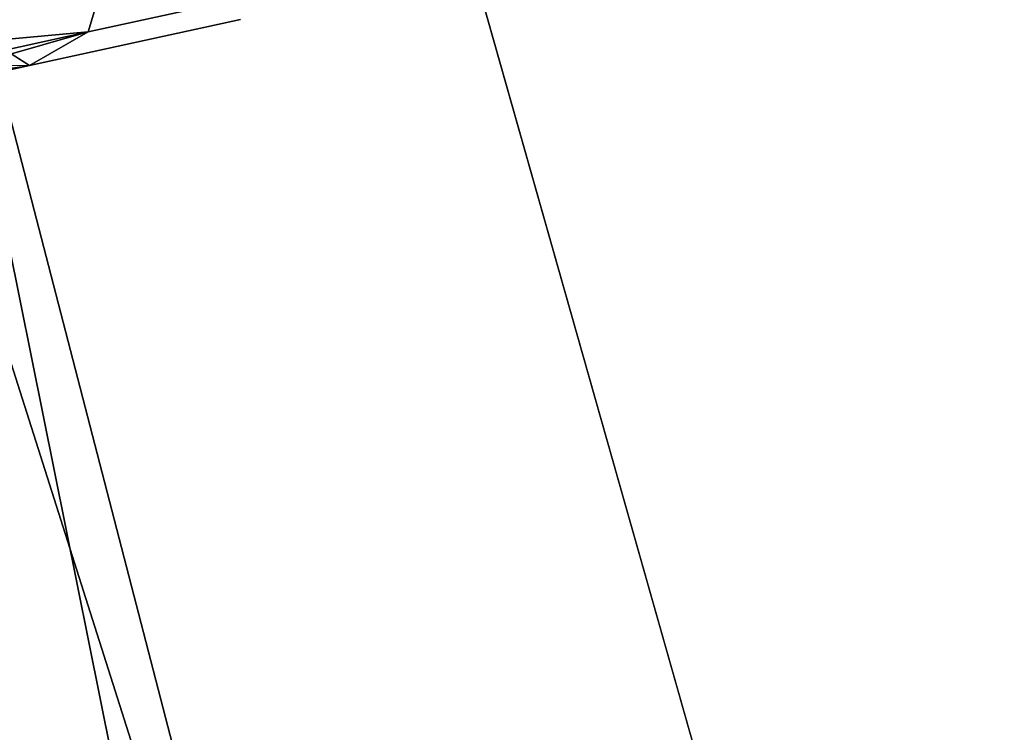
# Model space of a CAD drawing. Extents: x -91 to 91, y -91 to 262.
# Tile 63 of 256: x -60.12 to -57.35, y -16.04 to -14.03. Entities that reach past the tile are written whole.
import ezdxf

# ---------------------------------------------------------------- set-up
doc = ezdxf.new("R2010")
doc.units = 0
doc.header["$LTSCALE"] = 25.4
doc.layers.get('0').update_dxf_attribs({"linetype": 'CONTINUOUS'})

# ---------------------------------------------------------------- blocks, each defined once
blk = doc.blocks.new('ETE0_STL_1')
at = {"color": 0}
for p, q in [((-61.4496, -8.2433, 159.5), (-59.8479, -16.1935, 159.5)), ((-59.8479, -16.1935, 169), (-61.4496, -8.2433, 169)), ((-59.8479, -16.1935, 169), (-61.4496, -8.2433, 169)), ((-61.4496, -8.2433, 159.5), (-59.8479, -16.1935, 159.5)), ((-60.8559, -11.5916, 327.5076), (-58.8222, -19.4357, 327.5076)), ((-58.8222, -19.4357, 328.5076), (-60.8559, -11.5916, 328.5076)), ((-60.8559, -11.5916, 327.5076), (-58.8222, -19.4357, 327.5076)), ((-58.8222, -19.4357, 328.5076), (-60.8559, -11.5916, 328.5076)), ((-59.8429, -13.7666, 319.4683), (-59.9321, -14.0644, 319.8322)), ((-59.8429, -13.7666, 319.4683), (-59.9321, -14.0644, 319.8322)), ((-59.9321, -14.0644, 170.183), (-59.8429, -13.7666, 170.5469)), ((-59.9321, -14.0644, 170.183), (-59.8429, -13.7666, 170.5469)), ((-57.3465, -19.1716, 164.5076), (-58.8786, -13.765, 164.5076)), ((-58.8786, -13.765, 162.5076), (-57.3465, -19.1716, 162.5076)), ((-58.8786, -13.765, 162.5076), (-57.3465, -19.1716, 162.5076)), ((-57.3465, -19.1716, 164.5076), (-58.8786, -13.765, 164.5076)), ((-59.1859, -13.9014, 320.3427), (-59.9321, -14.0644, 319.8322)), ((-59.1859, -13.9014, 320.3427), (-59.9321, -14.0644, 319.8322)), ((-59.9321, -14.0644, 170.183), (-59.1859, -13.9014, 169.6726)), ((-59.9321, -14.0644, 170.183), (-59.1859, -13.9014, 169.6726)), ((-60.0975, -14.1596, 320.2712), (-60.301, -14.0303, 320.6847)), ((-60.0975, -14.1596, 320.2712), (-60.301, -14.0303, 320.6847)), ((-60.301, -14.0303, 169.3306), (-60.0975, -14.1596, 169.744)), ((-60.301, -14.0303, 169.3306), (-60.0975, -14.1596, 169.744)), ((-59.5018, -14.0295, 320.6786), (-60.0975, -14.1596, 320.2712)), ((-59.5018, -14.0295, 320.6786), (-60.0975, -14.1596, 320.2712)), ((-60.0975, -14.1596, 169.744), (-59.5018, -14.0295, 169.3366)), ((-60.0975, -14.1596, 169.744), (-59.5018, -14.0295, 169.3366)), ((-59.9321, -14.0644, 319.8322), (-60.8364, -14.1473, 319.4395)), ((-59.9321, -14.0644, 319.8322), (-60.8364, -14.1473, 319.4395)), ((-60.8364, -14.1473, 170.5757), (-59.9321, -14.0644, 170.183)), ((-60.8364, -14.1473, 170.5757), (-59.9321, -14.0644, 170.183)), ((-59.9321, -14.0644, 319.8322), (-60.8125, -14.2567, 319.653)), ((-59.9321, -14.0644, 319.8322), (-60.8125, -14.2567, 319.653)), ((-60.8125, -14.2567, 170.3622), (-59.9321, -14.0644, 170.183)), ((-60.8125, -14.2567, 170.3622), (-59.9321, -14.0644, 170.183)), ((-59.9321, -14.0644, 319.8322), (-60.8001, -14.3131, 319.8871)), ((-59.9321, -14.0644, 319.8322), (-60.8001, -14.3131, 319.8871)), ((-60.8001, -14.3131, 170.1281), (-59.9321, -14.0644, 170.183)), ((-60.8001, -14.3131, 170.1281), (-59.9321, -14.0644, 170.183)), ((-59.9321, -14.0644, 319.8322), (-60.0975, -14.1596, 320.2712)), ((-59.9321, -14.0644, 319.8322), (-60.0975, -14.1596, 320.2712)), ((-60.0975, -14.1596, 169.744), (-59.9321, -14.0644, 170.183)), ((-60.0975, -14.1596, 169.744), (-59.9321, -14.0644, 170.183)), ((-60.8364, -14.1473, 320.5757), (-60.0975, -14.1596, 320.2712)), ((-60.8364, -14.1473, 320.5757), (-60.0975, -14.1596, 320.2712)), ((-60.8125, -14.2567, 320.3622), (-60.0975, -14.1596, 320.2712)), ((-60.8125, -14.2567, 320.3622), (-60.0975, -14.1596, 320.2712)), ((-60.8125, -14.2567, 169.653), (-60.0975, -14.1596, 169.744)), ((-60.8125, -14.2567, 169.653), (-60.0975, -14.1596, 169.744)), ((-60.0975, -14.1596, 320.2712), (-60.8001, -14.3131, 319.8871)), ((-60.0975, -14.1596, 320.2712), (-60.8001, -14.3131, 320.1281)), ((-60.0975, -14.1596, 320.2712), (-60.8001, -14.3131, 319.8871)), ((-60.0975, -14.1596, 320.2712), (-60.8001, -14.3131, 320.1281)), ((-60.8001, -14.3131, 169.8871), (-60.0975, -14.1596, 169.744)), ((-60.8001, -14.3131, 170.1281), (-60.0975, -14.1596, 169.744)), ((-60.8001, -14.3131, 170.1281), (-60.0975, -14.1596, 169.744)), ((-60.8001, -14.3131, 169.8871), (-60.0975, -14.1596, 169.744)), ((-57.7321, -22.6053, 330.5076), (-60.1888, -14.8764, 330.5076)), ((-60.1888, -14.8764, 321.0076), (-57.7321, -22.6053, 321.0076)), ((-60.1888, -14.8764, 321.0076), (-57.7321, -22.6053, 321.0076)), ((-57.7321, -22.6053, 330.5076), (-60.1888, -14.8764, 330.5076))]:
    blk.add_line(p, q, dxfattribs=at)

msp = doc.modelspace()

# ---------------------------------------------------------------- block references
at = {"color": 253}
msp.add_blockref('ETE0_STL_1', (0, 0), dxfattribs=at)

doc.saveas('drawing.dxf')
